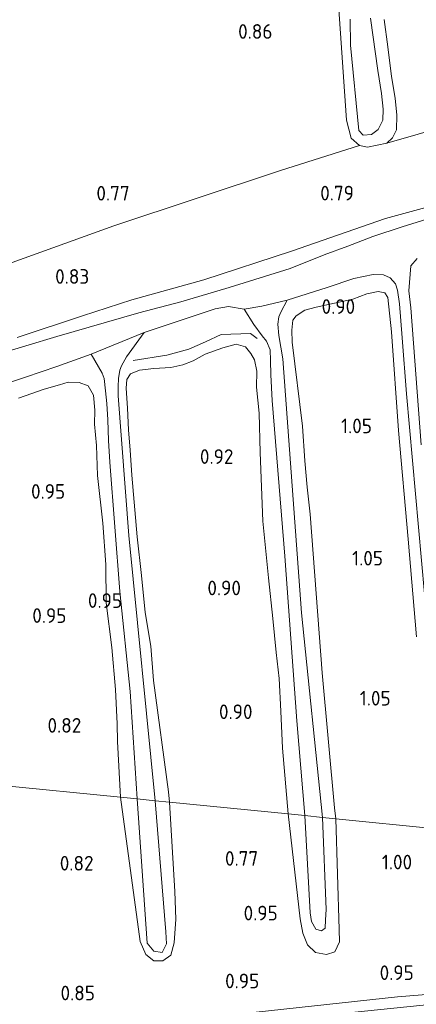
# Model space of a CAD drawing. Extents: x 130905 to 137824, y 412333 to 417928.
# Tile 15 of 256: x 131439 to 131488, y 413301 to 413422. Entities that reach past the tile are written whole.
import ezdxf
from ezdxf.enums import TextEntityAlignment as Align

# ---------------------------------------------------------------- set-up
doc = ezdxf.new("R2010")
doc.units = 0
for name, color, linetype, lineweight in [('B-ME-GR-BOUWLAND_AKKERBOUW-GV', 80, 'Continuous', 13), ('B-ME-GR-GRAS-GV', 60, 'Continuous', 13), ('B-ME-OG-BREUKLIJN-G', 7, 'Continuous', 18), ('B-ME-OG-WATER_SLOOT-G', 120, 'Continuous', 18), ('B-ME-OG-WATER_SLOOT-GV', 120, 'Continuous', 18), ('X-XX-AL-HOOGTELABEL-S', 7, 'Continuous', 25)]:
    doc.layers.add(name, color=color, linetype=linetype, lineweight=lineweight)
doc.styles.add('NLCS-ISO-ANNOTATIVE-T18', font='NLCS-ISO.ttf', dxfattribs={"height": 1.8})

# ---------------------------------------------------------------- blocks, each defined once
blk = doc.blocks.new('SAL-HOOGTELABEL-SO')
at = {"color": 0, "linetype": 'ByBlock', "lineweight": -2, "style": 'NLCS-ISO-ANNOTATIVE-T18'}
blk.add_attdef('HOOGTE', text='', height=1.8, dxfattribs=at).set_placement((2.79, 0), align=Align.RIGHT)

msp = doc.modelspace()

# ---------------------------------------------------------------- linework, layer by layer
at = {"layer": 'B-ME-GR-BOUWLAND_AKKERBOUW-GV'}
for points in [[(131478.459, 413424.084, 0.719), (131479.415, 413409.857, 0.728), (131479.99, 413407.661, 0.683), (131481.006, 413406.771, 0.696), (131471.33, 413403.691, 0.834), (131450.837, 413396.88, 0.846), (131434.781, 413391.123, 0.834), (131428.125, 413389.218, 0.834), (131423.712, 413389.726, 0.834), (131424.039, 413391.094, 0.85), (131423.929, 413393.66, 0.767), (131423.785, 413397.98, 0.817), (131423.513, 413406.841, 0.767), (131422.095, 413439.57, 0.791)], [(131536.241, 413424.637, 0.667), (131535.426, 413422.131, 0.742), (131528.739, 413419.815, 0.779), (131512.489, 413415.123, 0.792), (131496.206, 413410.442, 0.779), (131484.386, 413407.054, 0.654), (131485.084, 413407.719, 0.741), (131485.571, 413408.707, 0.765), (131485.615, 413410.47, 0.706), (131485.389, 413412.575, 0.698), (131484.956, 413415.226, 0.751), (131484.481, 413418.892, 0.737), (131484.033, 413422.254, 0.766)], [(131490.436, 413322.831, 0.672), (131478.123, 413324.063, 0.803), (131477.948, 413325.417, 0.816), (131476.42, 413341.978, 0.824), (131474.969, 413361.496, 0.844), (131474.577, 413364.773, 0.856), (131474.302, 413368.037, 0.844), (131474, 413372.299, 0.799), (131472.752, 413382.615, 0.828), (131472.69, 413384.066, 0.816), (131472.832, 413385.297, 0.779), (131473.258, 413385.833, 0.763), (131474.286, 413386.545, 0.767), (131475.702, 413386.921, 0.8), (131477.967, 413387.392, 0.75), (131480.192, 413387.877, 0.779), (131481.927, 413388.54, 0.817), (131483.302, 413388.838, 0.796), (131484.131, 413388.655, 0.771), (131484.492, 413388.093, 0.819), (131484.935, 413383.876, 0.969), (131485.808, 413371.771, 0.894), (131486.995, 413358.404, 0.844), (131488.018, 413346.399, 0.806)], [(131439.136, 413375.737, 0.571), (131442.307, 413376.833, 0.529), (131444.19, 413377.363, 0.717), (131445.236, 413377.696, 0.654), (131446.575, 413377.647, 0.667), (131447.68, 413377.231, 0.667), (131448.357, 413376.11, 0.758), (131448.532, 413374.26, 0.787), (131448.464, 413372.524, 0.832), (131448.716, 413369.899, 0.877), (131448.84, 413366.219, 0.935), (131449.505, 413360.366, 0.876), (131449.852, 413355.3, 0.872), (131449.912, 413350.573, 0.864), (131450.614, 413345.084, 0.885), (131451.037, 413339.927, 0.852), (131451.26, 413335.711, 0.824), (131451.307, 413333.553, 0.836), (131451.68, 413326.702, 0.812), (131436.681, 413328.194, 0.824)], [(131436.681, 413328.194, 0.824), (131451.68, 413326.702, 0.812), (131454.093, 413308.983, 0.932), (131454.776, 413307.405, 0.946), (131455.766, 413306.587, 0.962), (131456.86, 413306.596, 0.986), (131457.858, 413307.29, 0.998), (131458.265, 413308.832, 1.014), (131458.477, 413311.718, 1.048), (131458.322, 413315.13, 1.008), (131457.683, 413326.102, 0.808), (131472.272, 413324.647, 0.771), (131473.725, 413311.762, 0.998), (131474.066, 413310.008, 0.936), (131474.624, 413308.581, 0.934), (131475.626, 413307.646, 0.92), (131476.949, 413307.377, 0.938), (131478.005, 413307.716, 0.972), (131478.567, 413308.94, 0.98), (131478.529, 413310.456, 0.976), (131478.123, 413324.063, 0.803), (131490.436, 413322.831, 0.672)], [(131488.713, 413302.412, 0.734), (131485.7, 413302.176, 0.778), (131468.339, 413300.309, 0.724)]]:
    msp.add_polyline3d(points, dxfattribs=at)
msp.add_polyline3d([(131471.579, 413332.738, 0.808), (131472.272, 413324.647, 0.771), (131457.683, 413326.102, 0.808), (131457.557, 413327.379, 0.816), (131455.714, 413341.026, 0.864), (131455.38, 413345.251, 0.856), (131454.689, 413349.416, 0.836), (131454.255, 413353.927, 0.881), (131453.705, 413358.682, 0.899), (131453.046, 413366.256, 0.824), (131452.864, 413369.342, 0.849), (131452.655, 413371.834, 0.82), (131452.545, 413374.506, 0.778), (131452.349, 413376.961, 0.812), (131452.461, 413378.017, 0.65), (131452.881, 413378.72, 0.788), (131453.994, 413379.146, 0.829), (131455.777, 413379.366, 0.791), (131457.839, 413379.476, 0.799), (131459.31, 413379.816, 0.716), (131460.575, 413380.314, 0.674), (131462.048, 413381.15, 0.729), (131464.219, 413381.913, 0.753), (131465.861, 413382.361, 0.774), (131467.034, 413382.051, 0.794), (131467.663, 413381.223, 0.856), (131468.106, 413380.415, 0.844), (131468.406, 413379.048, 0.856), (131468.36, 413377.068, 0.856), (131468.679, 413373.886, 0.781), (131468.837, 413369.043, 0.88), (131469.165, 413360.636, 0.864), (131469.826, 413353.643, 0.852), (131470.381, 413348.651, 0.848), (131470.799, 413344.47, 0.864), (131471.16, 413341.282, 0.836), (131471.365, 413337.28, 0.82)], close=True, dxfattribs=at)
at = {"layer": 'B-ME-GR-GRAS-GV'}
for points in [[(131371.138, 413368.395, 0.544), (131375.377, 413367.776, 0.719), (131382.103, 413369.772, 0.706), (131404.377, 413380.329, 0.769), (131420.817, 413388.581, 0.784), (131422.445, 413388.79, 0.722), (131423.712, 413389.726, 0.834), (131428.125, 413389.218, 0.834), (131434.781, 413391.123, 0.834), (131450.837, 413396.88, 0.846), (131471.33, 413403.691, 0.834), (131481.006, 413406.771, 0.696), (131481.986, 413406.56, 0.683), (131484.386, 413407.054, 0.654), (131496.206, 413410.442, 0.779), (131512.489, 413415.123, 0.792), (131528.739, 413419.815, 0.779), (131535.426, 413422.131, 0.742), (131536.241, 413424.637, 0.667)], [(131484.033, 413422.254, 0.766), (131484.481, 413418.892, 0.737), (131484.956, 413415.226, 0.751), (131485.389, 413412.575, 0.698), (131485.615, 413410.47, 0.706), (131485.571, 413408.707, 0.765), (131485.084, 413407.719, 0.741), (131484.386, 413407.054, 0.654), (131481.986, 413406.56, 0.683), (131481.006, 413406.771, 0.696), (131479.99, 413407.661, 0.683), (131479.415, 413409.857, 0.728), (131478.459, 413424.084, 0.719)], [(131479.867, 413422.295, 0.475), (131479.921, 413419.097, 0.475), (131480.937, 413408.594, 0.463), (131481.463, 413408.014, 0.459), (131482.478, 413408.125, 0.459), (131483.313, 413408.745, 0.463), (131483.885, 413409.861, 0.463), (131483.944, 413411.223, 0.463), (131483.72, 413413.139, 0.479), (131483.279, 413415.975, 0.479), (131482.389, 413422.425, 0.475)], [(131570.285, 413421.25, 0.497), (131568.699, 413420.806, 0.501), (131567.46, 413420.444, 0.509), (131564.847, 413419.664, 0.574), (131562.974, 413419.258, 0.617), (131559.08, 413418.087, 0.609), (131555.187, 413416.973, 0.614), (131551.332, 413415.924, 0.609), (131546.898, 413414.729, 0.602), (131541.108, 413413.173, 0.54), (131536.639, 413412.03, 0.529), (131530.949, 413410.444, 0.583), (131526.154, 413409.173, 0.483), (131515.707, 413406.398, 0.55), (131508.648, 413404.558, 0.483), (131500.381, 413402.535, 0.427), (131493.404, 413400.306, 0.455), (131484.203, 413397.799, 0.402), (131472.659, 413393.785, 0.682), (131461.902, 413390.271, 0.751), (131453.071, 413387.8, 0.735), (131447.003, 413385.853, 0.581), (131438.957, 413383.177, 0.552)], [(131438.957, 413383.177, 0.552), (131447.003, 413385.853, 0.581), (131453.071, 413387.8, 0.735), (131461.902, 413390.271, 0.751), (131472.659, 413393.785, 0.682), (131484.203, 413397.799, 0.402), (131493.404, 413400.306, 0.455), (131500.381, 413402.535, 0.427), (131508.648, 413404.558, 0.483), (131515.707, 413406.398, 0.55), (131526.154, 413409.173, 0.483), (131530.949, 413410.444, 0.583), (131536.639, 413412.03, 0.529), (131541.108, 413413.173, 0.54), (131546.898, 413414.729, 0.602), (131551.332, 413415.924, 0.609), (131555.187, 413416.973, 0.614), (131559.08, 413418.087, 0.609), (131562.974, 413419.258, 0.617), (131564.847, 413419.664, 0.574), (131567.46, 413420.444, 0.509), (131568.699, 413420.806, 0.501), (131570.285, 413421.25, 0.497)], [(131491.241, 413398.338, -0.258), (131486.266, 413396.782, -0.258), (131482.667, 413395.598, -0.258), (131479.607, 413394.407, -0.258), (131476.664, 413393.328, -0.258), (131472.501, 413391.642, -0.258), (131464.994, 413389.333, -0.258), (131459.094, 413387.564, -0.258), (131453.902, 413386.193, -0.258), (131443.839, 413383.304, -0.258), (131440.056, 413382.157, -0.258), (131435.531, 413380.789, -0.258)], [(131488.587, 413369.987, -0.258), (131487.332, 413386.84, -0.258), (131487.089, 413388.898, -0.258), (131487.312, 413391.981, -0.258), (131488.083, 413392.883, -0.258)], [(131488.018, 413346.399, 0.806), (131486.995, 413358.404, 0.844), (131485.808, 413371.771, 0.894), (131484.935, 413383.876, 0.969), (131484.492, 413388.093, 0.819), (131484.131, 413388.655, 0.771), (131483.302, 413388.838, 0.796), (131481.927, 413388.54, 0.817), (131480.192, 413387.877, 0.779), (131477.967, 413387.392, 0.75), (131475.702, 413386.921, 0.8), (131474.286, 413386.545, 0.767), (131473.258, 413385.833, 0.763), (131472.832, 413385.297, 0.779), (131472.69, 413384.066, 0.816), (131472.752, 413382.615, 0.828), (131474, 413372.299, 0.799), (131474.302, 413368.037, 0.844), (131474.577, 413364.773, 0.856), (131474.969, 413361.496, 0.844), (131476.42, 413341.978, 0.824), (131477.948, 413325.417, 0.816), (131478.123, 413324.063, 0.803), (131476.473, 413324.228, 0.41), (131473.912, 413349.341, 0.435), (131471.623, 413380.54, 0.459), (131471.095, 413383.437, 0.321), (131471.002, 413384.833, 0.123), (131471.109, 413385.714, -0.019), (131471.373, 413386.292, -0.072), (131472.152, 413387.773, -0.258), (131477.068, 413389.322, -0.258), (131480.333, 413390.432, -0.258), (131482.711, 413390.898, -0.258), (131483.981, 413390.89, -0.258), (131484.789, 413390.497, -0.258), (131485.456, 413389.753, -0.258), (131485.699, 413389, -0.258), (131485.94, 413387.314, -0.258), (131486.275, 413383.124, -0.258), (131486.774, 413376.278, -0.258), (131489.368, 413347.603, -0.258)], [(131435.146, 413376.705, -0.258), (131440.002, 413378.296, -0.258), (131443.863, 413379.616, -0.258), (131448.052, 413381.133, -0.258), (131449.421, 413378.8, 0.139), (131449.678, 413378.129, 0.293), (131449.805, 413376.635, 0.333), (131449.986, 413375.082, 0.382), (131450.094, 413373.059, 0.463), (131450.209, 413370.519, 0.491), (131450.365, 413367.863, 0.475), (131451.579, 413351.993, 0.459), (131452.872, 413339.702, 0.459), (131453.715, 413326.498, 0.439), (131451.68, 413326.702, 0.812), (131451.307, 413333.553, 0.836), (131451.26, 413335.711, 0.824), (131451.037, 413339.927, 0.852), (131450.614, 413345.084, 0.885), (131449.912, 413350.573, 0.864), (131449.852, 413355.3, 0.872), (131449.505, 413360.366, 0.876), (131448.84, 413366.219, 0.935), (131448.716, 413369.899, 0.877), (131448.464, 413372.524, 0.832), (131448.532, 413374.26, 0.787), (131448.357, 413376.11, 0.758), (131447.68, 413377.231, 0.667), (131446.575, 413377.647, 0.667), (131445.236, 413377.696, 0.654), (131444.19, 413377.363, 0.717), (131442.307, 413376.833, 0.529), (131439.136, 413375.737, 0.571)], [(131468.339, 413300.309, 0.724), (131485.7, 413302.176, 0.778), (131488.713, 413302.412, 0.734), (131497.039, 413303.671, 0.907), (131503.814, 413304.329, 0.725), (131524.26, 413306.42, 0.714), (131555.188, 413309.878, 0.58), (131584.851, 413313.413, 0.637), (131590.528, 413312.83, -0.258), (131554.426, 413308.695, -0.258), (131518.984, 413304.739, -0.258), (131496.825, 413302.207, -0.258), (131490.434, 413301.319, -0.258), (131462.825, 413298.482, -0.258)]]:
    msp.add_polyline3d(points, dxfattribs=at)
for points in [[(131469.605, 413382.71, 0.329), (131470.045, 413381.674, 0.333), (131470.108, 413380.342, 0.398), (131470.146, 413378.601, 0.427), (131470.288, 413375.454, 0.431), (131471.87, 413356.309, 0.467), (131473.325, 413336.106, 0.423), (131474.312, 413324.443, 0.419), (131472.272, 413324.647, 0.771), (131471.579, 413332.738, 0.808), (131471.365, 413337.28, 0.82), (131471.16, 413341.282, 0.836), (131470.799, 413344.47, 0.864), (131470.381, 413348.651, 0.848), (131469.826, 413353.643, 0.852), (131469.165, 413360.636, 0.864), (131468.837, 413369.043, 0.88), (131468.679, 413373.886, 0.781), (131468.36, 413377.068, 0.856), (131468.406, 413379.048, 0.856), (131468.106, 413380.415, 0.844), (131467.663, 413381.223, 0.856), (131467.034, 413382.051, 0.794), (131465.861, 413382.361, 0.774), (131464.219, 413381.913, 0.753), (131462.048, 413381.15, 0.729), (131460.575, 413380.314, 0.674), (131459.31, 413379.816, 0.716), (131457.839, 413379.476, 0.799), (131455.777, 413379.366, 0.791), (131453.994, 413379.146, 0.829), (131452.881, 413378.72, 0.788), (131452.461, 413378.017, 0.65), (131452.349, 413376.961, 0.812), (131452.545, 413374.506, 0.778), (131452.655, 413371.834, 0.82), (131452.864, 413369.342, 0.849), (131453.046, 413366.256, 0.824), (131453.705, 413358.682, 0.899), (131454.255, 413353.927, 0.881), (131454.689, 413349.416, 0.836), (131455.38, 413345.251, 0.856), (131455.714, 413341.026, 0.864), (131457.557, 413327.379, 0.816), (131457.683, 413326.102, 0.808), (131455.929, 413326.277, 0.439), (131452.706, 413358.864, 0.495), (131451.385, 413376.002, 0.354), (131451.359, 413377.15, 0.216), (131451.439, 413378.128, 0.131), (131451.582, 413379.148, 0.062), (131451.771, 413379.706, -0.015), (131452.386, 413380.79, -0.047), (131454.565, 413383.778, -0.258), (131463.3, 413386.689, -0.258), (131464.95, 413387.005, -0.258), (131466.846, 413386.652, -0.258), (131468.06, 413384.773, 0.132), (131469.074, 413383.372, 0.259)], [(131455.759, 413307.786, 0.678), (131456.768, 413307.641, 0.678), (131457.314, 413308.704, 0.678), (131457.223, 413310.155, 0.678), (131455.929, 413326.277, 0.439), (131457.683, 413326.102, 0.808), (131458.322, 413315.13, 1.008), (131458.477, 413311.718, 1.048), (131458.265, 413308.832, 1.014), (131457.858, 413307.29, 0.998), (131456.86, 413306.596, 0.986), (131455.766, 413306.587, 0.962), (131454.776, 413307.405, 0.946), (131454.093, 413308.983, 0.932), (131451.68, 413326.702, 0.812), (131453.715, 413326.498, 0.439), (131454.948, 413308.772, 0.678)], [(131475.656, 413310.495, 0.686), (131476.359, 413310.31, 0.694), (131476.787, 413310.64, 0.7), (131476.86, 413311.633, 0.692), (131476.94, 413312.927, 0.686), (131476.473, 413324.228, 0.41), (131478.123, 413324.063, 0.803), (131478.529, 413310.456, 0.976), (131478.567, 413308.94, 0.98), (131478.005, 413307.716, 0.972), (131476.949, 413307.377, 0.938), (131475.626, 413307.646, 0.92), (131474.624, 413308.581, 0.934), (131474.066, 413310.008, 0.936), (131473.725, 413311.762, 0.998), (131472.272, 413324.647, 0.771), (131474.312, 413324.443, 0.419), (131474.97, 413312.516, 0.664), (131475.122, 413311.454, 0.676)]]:
    msp.add_polyline3d(points, close=True, dxfattribs=at)
at = {"layer": 'B-ME-OG-BREUKLIJN-G'}
msp.add_polyline3d([(131453.209, 413380.343, 0.3), (131457.351, 413381.004, 0.3), (131460.047, 413381.742, 0.3), (131462.097, 413382.655, 0.3), (131464.02, 413383.536, 0.3), (131467.615, 413383.685, 0.3), (131468.445, 413383.062, 0.3)], dxfattribs=at)
at = {"layer": 'B-ME-OG-WATER_SLOOT-G'}
for points in [[(131478.459, 413424.084, 0.719), (131479.415, 413409.857, 0.728), (131479.99, 413407.661, 0.683), (131481.006, 413406.771, 0.696), (131481.986, 413406.56, 0.683), (131484.386, 413407.054, 0.654), (131485.084, 413407.719, 0.741), (131485.571, 413408.707, 0.765), (131485.615, 413410.47, 0.706), (131485.389, 413412.575, 0.698), (131484.956, 413415.226, 0.751), (131484.481, 413418.892, 0.737), (131484.033, 413422.254, 0.766)], [(131570.285, 413421.25, 0.497), (131568.699, 413420.806, 0.501), (131567.46, 413420.444, 0.509), (131564.847, 413419.664, 0.574), (131562.974, 413419.258, 0.617), (131559.08, 413418.087, 0.609), (131555.187, 413416.973, 0.614), (131551.332, 413415.924, 0.609), (131546.898, 413414.729, 0.602), (131541.108, 413413.173, 0.54), (131536.639, 413412.03, 0.529), (131530.949, 413410.444, 0.583), (131526.154, 413409.173, 0.483), (131515.707, 413406.398, 0.55), (131508.648, 413404.558, 0.483), (131500.381, 413402.535, 0.427), (131493.404, 413400.306, 0.455), (131484.203, 413397.799, 0.402), (131472.659, 413393.785, 0.682), (131461.902, 413390.271, 0.751), (131453.071, 413387.8, 0.735), (131447.003, 413385.853, 0.581), (131438.957, 413383.177, 0.552)], [(131488.018, 413346.399, 0.806), (131486.995, 413358.404, 0.844), (131485.808, 413371.771, 0.894), (131484.935, 413383.876, 0.969), (131484.492, 413388.093, 0.819), (131484.131, 413388.655, 0.771), (131483.302, 413388.838, 0.796), (131481.927, 413388.54, 0.817), (131480.192, 413387.877, 0.779), (131477.967, 413387.392, 0.75), (131475.702, 413386.921, 0.8), (131474.286, 413386.545, 0.767), (131473.258, 413385.833, 0.763), (131472.832, 413385.297, 0.779), (131472.69, 413384.066, 0.816), (131472.752, 413382.615, 0.828), (131474, 413372.299, 0.799), (131474.302, 413368.037, 0.844), (131474.577, 413364.773, 0.856), (131474.969, 413361.496, 0.844), (131476.42, 413341.978, 0.824), (131477.948, 413325.417, 0.816), (131478.123, 413324.063, 0.803)], [(131472.272, 413324.647, 0.771), (131471.579, 413332.738, 0.808), (131471.365, 413337.28, 0.82), (131471.16, 413341.282, 0.836), (131470.799, 413344.47, 0.864), (131470.381, 413348.651, 0.848), (131469.826, 413353.643, 0.852), (131469.165, 413360.636, 0.864), (131468.837, 413369.043, 0.88), (131468.679, 413373.886, 0.781), (131468.36, 413377.068, 0.856), (131468.406, 413379.048, 0.856), (131468.106, 413380.415, 0.844), (131467.663, 413381.223, 0.856), (131467.034, 413382.051, 0.794), (131465.861, 413382.361, 0.774), (131464.219, 413381.913, 0.753), (131462.048, 413381.15, 0.729), (131460.575, 413380.314, 0.674), (131459.31, 413379.816, 0.716), (131457.839, 413379.476, 0.799), (131455.777, 413379.366, 0.791), (131453.994, 413379.146, 0.829), (131452.881, 413378.72, 0.788), (131452.461, 413378.017, 0.65), (131452.349, 413376.961, 0.812), (131452.545, 413374.506, 0.778), (131452.655, 413371.834, 0.82), (131452.864, 413369.342, 0.849), (131453.046, 413366.256, 0.824), (131453.705, 413358.682, 0.899), (131454.255, 413353.927, 0.881), (131454.689, 413349.416, 0.836), (131455.38, 413345.251, 0.856), (131455.714, 413341.026, 0.864), (131457.557, 413327.379, 0.816), (131457.683, 413326.102, 0.808)], [(131451.68, 413326.702, 0.812), (131451.307, 413333.553, 0.836), (131451.26, 413335.711, 0.824), (131451.037, 413339.927, 0.852), (131450.614, 413345.084, 0.885), (131449.912, 413350.573, 0.864), (131449.852, 413355.3, 0.872), (131449.505, 413360.366, 0.876), (131448.84, 413366.219, 0.935), (131448.716, 413369.899, 0.877), (131448.464, 413372.524, 0.832), (131448.532, 413374.26, 0.787), (131448.357, 413376.11, 0.758), (131447.68, 413377.231, 0.667), (131446.575, 413377.647, 0.667), (131445.236, 413377.696, 0.654), (131444.19, 413377.363, 0.717), (131442.307, 413376.833, 0.529), (131439.136, 413375.737, 0.571)], [(131457.683, 413326.102, 0.808), (131458.322, 413315.13, 1.008), (131458.477, 413311.718, 1.048), (131458.265, 413308.832, 1.014), (131457.858, 413307.29, 0.998), (131456.86, 413306.596, 0.986), (131455.766, 413306.587, 0.962), (131454.776, 413307.405, 0.946), (131454.093, 413308.983, 0.932), (131451.68, 413326.702, 0.812)], [(131478.123, 413324.063, 0.803), (131478.529, 413310.456, 0.976), (131478.567, 413308.94, 0.98), (131478.005, 413307.716, 0.972), (131476.949, 413307.377, 0.938), (131475.626, 413307.646, 0.92), (131474.624, 413308.581, 0.934), (131474.066, 413310.008, 0.936), (131473.725, 413311.762, 0.998), (131472.272, 413324.647, 0.771)], [(131603.674, 413311.535, 0.905), (131588.314, 413309.897, 0.761), (131562.466, 413306.761, 0.734), (131547.923, 413305.016, 1.032), (131535.207, 413303.91, 0.942), (131519.488, 413301.965, 0.717), (131496.873, 413299.632, 0.868), (131494.874, 413299.408, 0.82), (131493.265, 413299.319, 0.78), (131490.575, 413298.939, 0.767), (131485.261, 413298.362, 0.739), (131460.516, 413295.886, 0.87), (131433.024, 413293.153, 0.915), (131431.852, 413293.256, 0.879), (131431.126, 413293.682, 0.848), (131430.634, 413294.649, 0.845), (131430.68, 413295.651, 0.772), (131431.239, 413296.49, 0.805), (131448.706, 413298.19, 0.664), (131468.339, 413300.309, 0.724), (131485.7, 413302.176, 0.778), (131488.713, 413302.412, 0.734), (131497.039, 413303.671, 0.907)]]:
    msp.add_polyline3d(points, dxfattribs=at)
at = {"layer": 'B-ME-OG-WATER_SLOOT-GV'}
for points in [[(131482.389, 413422.425, 0.475), (131483.279, 413415.975, 0.479), (131483.72, 413413.139, 0.479), (131483.944, 413411.223, 0.463), (131483.885, 413409.861, 0.463), (131483.313, 413408.745, 0.463), (131482.478, 413408.125, 0.459), (131481.463, 413408.014, 0.459), (131480.937, 413408.594, 0.463), (131479.921, 413419.097, 0.475), (131479.867, 413422.295, 0.475)], [(131435.531, 413380.789, -0.258), (131440.056, 413382.157, -0.258), (131443.839, 413383.304, -0.258), (131453.902, 413386.193, -0.258), (131459.094, 413387.564, -0.258), (131464.994, 413389.333, -0.258), (131472.501, 413391.642, -0.258), (131476.664, 413393.328, -0.258), (131479.607, 413394.407, -0.258), (131482.667, 413395.598, -0.258), (131486.266, 413396.782, -0.258), (131491.241, 413398.338, -0.258)], [(131488.083, 413392.883, -0.258), (131487.312, 413391.981, -0.258), (131487.089, 413388.898, -0.258), (131487.332, 413386.84, -0.258), (131488.587, 413369.987, -0.258)], [(131489.368, 413347.603, -0.258), (131486.774, 413376.278, -0.258), (131486.275, 413383.124, -0.258), (131485.94, 413387.314, -0.258), (131485.699, 413389, -0.258), (131485.456, 413389.753, -0.258), (131484.789, 413390.497, -0.258), (131483.981, 413390.89, -0.258), (131482.711, 413390.898, -0.258), (131480.333, 413390.432, -0.258), (131477.068, 413389.322, -0.258), (131472.152, 413387.773, -0.258), (131469.044, 413387.019, -0.258), (131466.846, 413386.652, -0.258), (131464.95, 413387.005, -0.258), (131463.3, 413386.689, -0.258), (131454.565, 413383.778, -0.258), (131448.052, 413381.133, -0.258), (131443.863, 413379.616, -0.258), (131440.002, 413378.296, -0.258), (131435.146, 413376.705, -0.258)]]:
    msp.add_polyline3d(points, dxfattribs=at)
for points in [[(131473.912, 413349.341, 0.435), (131476.473, 413324.228, 0.41), (131474.312, 413324.443, 0.419), (131473.325, 413336.106, 0.423), (131471.87, 413356.309, 0.467), (131470.288, 413375.454, 0.431), (131470.146, 413378.601, 0.427), (131470.108, 413380.342, 0.398), (131470.045, 413381.674, 0.333), (131469.605, 413382.71, 0.329), (131469.074, 413383.372, 0.259), (131468.06, 413384.773, 0.132), (131466.846, 413386.652, -0.258), (131469.044, 413387.019, -0.258), (131472.152, 413387.773, -0.258), (131471.373, 413386.292, -0.072), (131471.109, 413385.714, -0.019), (131471.002, 413384.833, 0.123), (131471.095, 413383.437, 0.321), (131471.623, 413380.54, 0.459)], [(131452.706, 413358.864, 0.495), (131455.929, 413326.277, 0.439), (131453.715, 413326.498, 0.439), (131452.872, 413339.702, 0.459), (131451.579, 413351.993, 0.459), (131450.365, 413367.863, 0.475), (131450.209, 413370.519, 0.491), (131450.094, 413373.059, 0.463), (131449.986, 413375.082, 0.382), (131449.805, 413376.635, 0.333), (131449.678, 413378.129, 0.293), (131449.421, 413378.8, 0.139), (131448.052, 413381.133, -0.258), (131454.565, 413383.778, -0.258), (131452.386, 413380.79, -0.047), (131451.771, 413379.706, -0.015), (131451.582, 413379.148, 0.062), (131451.439, 413378.128, 0.131), (131451.359, 413377.15, 0.216), (131451.385, 413376.002, 0.354)], [(131457.314, 413308.704, 0.678), (131456.768, 413307.641, 0.678), (131455.759, 413307.786, 0.678), (131454.948, 413308.772, 0.678), (131453.715, 413326.498, 0.439), (131455.929, 413326.277, 0.439), (131457.223, 413310.155, 0.678)], [(131476.787, 413310.64, 0.7), (131476.359, 413310.31, 0.694), (131475.656, 413310.495, 0.686), (131475.122, 413311.454, 0.676), (131474.97, 413312.516, 0.664), (131474.312, 413324.443, 0.419), (131476.473, 413324.228, 0.41), (131476.94, 413312.927, 0.686), (131476.86, 413311.633, 0.692)]]:
    msp.add_polyline3d(points, close=True, dxfattribs=at)

# ---------------------------------------------------------------- block references
at = {"layer": 'X-XX-AL-HOOGTELABEL-S'}
for p, values in [((131467.545, 413419.873, 0.856), {'HOOGTE': '0.86'}), ((131449.999, 413400.001, 0.771), {'HOOGTE': '0.77'}), ((131477.552, 413400.017, 0.794), {'HOOGTE': '0.79'}), ((131445.034, 413389.777, 0.831), {'HOOGTE': '0.83'}), ((131477.699, 413386.078, 0.898), {'HOOGTE': '0.90'}), ((131479.764, 413371.418, 1.049), {'HOOGTE': '1.05'}), ((131462.748, 413367.649, 0.923), {'HOOGTE': '0.92'}), ((131442.082, 413363.369, 0.948), {'HOOGTE': '0.95'}), ((131481.12, 413355.172, 1.049), {'HOOGTE': '1.05'}), ((131463.671, 413351.511, 0.898), {'HOOGTE': '0.90'}), ((131449.068, 413349.958, 0.953), {'HOOGTE': '0.95'}), ((131442.237, 413348.119, 0.948), {'HOOGTE': '0.95'}), ((131482.061, 413337.966, 1.049), {'HOOGTE': '1.05'}), ((131465.092, 413336.303, 0.898), {'HOOGTE': '0.90'}), ((131444.061, 413334.631, 0.822), {'HOOGTE': '0.82'}), ((131445.57, 413317.694, 0.822), {'HOOGTE': '0.82'}), ((131465.79, 413318.287, 0.771), {'HOOGTE': '0.77'}), ((131484.694, 413317.842, 0.998), {'HOOGTE': '1.00'}), ((131468.192, 413311.575, 0.948), {'HOOGTE': '0.95'}), ((131484.9, 413304.249, 0.948), {'HOOGTE': '0.95'}), ((131465.921, 413303.234, 0.948), {'HOOGTE': '0.95'}), ((131445.738, 413301.755, 0.847), {'HOOGTE': '0.85'})]:
    msp.add_blockref('SAL-HOOGTELABEL-SO', p, dxfattribs=at).add_auto_attribs(values)

doc.saveas('drawing.dxf')
